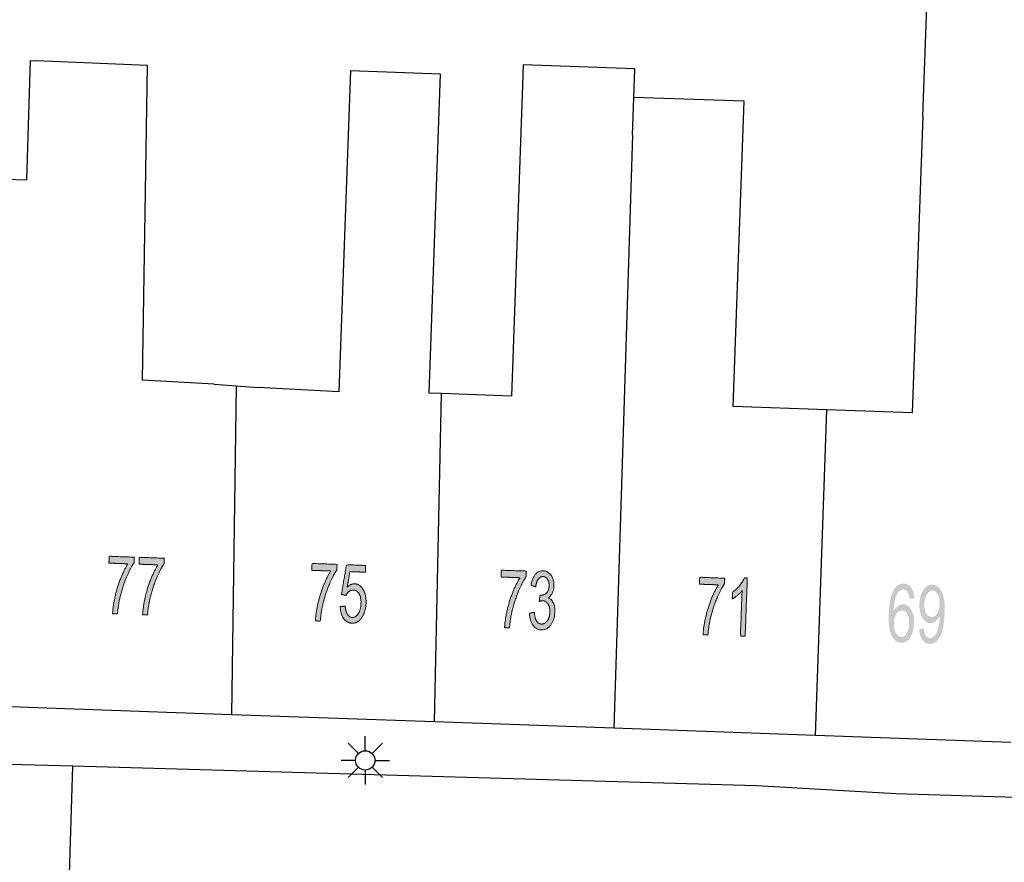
# Model space of a CAD drawing. Header units: metres. Extents: x 134521 to 134907, y 396000 to 396359.
# Tile 128 of 135: x 134787 to 134812, y 396281 to 396303. Entities that reach past the tile are written whole.
import ezdxf

# ---------------------------------------------------------------- set-up
doc = ezdxf.new("R2010")
doc.units = ezdxf.units.M
doc.header["$MEASUREMENT"] = 0

msp = doc.modelspace()

# ---------------------------------------------------------------- hatches: boundary and pattern name
at = {"linetype": 'Continuous', "lineweight": 0, "extrusion": (0, 0, -1)}
h = msp.add_hatch(color=251, dxfattribs=at)
edge = h.paths.add_edge_path()
edge.add_line((-134788.967, 396289.136), (-134788.974, 396289.313))
edge.add_line((-134788.974, 396289.313), (-134789.62, 396289.291))
edge.add_line((-134789.62, 396289.291), (-134789.615, 396289.147))
edge.add_spline(control_points=[(-134789.615, 396289.147), (-134789.514, 396288.998), (-134789.412, 396288.749), (-134789.309, 396288.5), (-134789.249, 396288.235), (-134789.206, 396288.048), (-134789.188, 396287.824)], knot_values=[0, 0, 0, 0.333333, 0.333333, 0.666667, 0.666667, 1, 1, 1], degree=2, periodic=0)
edge.add_line((-134789.188, 396287.824), (-134789.061, 396287.829))
edge.add_spline(control_points=[(-134789.061, 396287.829), (-134789.069, 396288.006), (-134789.122, 396288.255), (-134789.175, 396288.504), (-134789.266, 396288.733), (-134789.357, 396288.963), (-134789.456, 396289.119)], knot_values=[0, 0, 0, 0.333333, 0.333333, 0.666667, 0.666667, 1, 1, 1], degree=2, periodic=0)
edge.add_line((-134789.456, 396289.119), (-134788.967, 396289.136))
h = msp.add_hatch(color=251, dxfattribs=at)
edge = h.paths.add_edge_path()
edge.add_line((-134789.744, 396289.109), (-134789.75, 396289.286))
edge.add_line((-134789.75, 396289.286), (-134790.396, 396289.264))
edge.add_line((-134790.396, 396289.264), (-134790.391, 396289.12))
edge.add_spline(control_points=[(-134790.391, 396289.12), (-134790.291, 396288.971), (-134790.188, 396288.722), (-134790.086, 396288.473), (-134790.025, 396288.208), (-134789.982, 396288.021), (-134789.964, 396287.797)], knot_values=[0, 0, 0, 0.333333, 0.333333, 0.666667, 0.666667, 1, 1, 1], degree=2, periodic=0)
edge.add_line((-134789.964, 396287.797), (-134789.837, 396287.802))
edge.add_spline(control_points=[(-134789.837, 396287.802), (-134789.846, 396287.978), (-134789.899, 396288.227), (-134789.952, 396288.476), (-134790.043, 396288.706), (-134790.134, 396288.936), (-134790.233, 396289.092)], knot_values=[0, 0, 0, 0.333333, 0.333333, 0.666667, 0.666667, 1, 1, 1], degree=2, periodic=0)
edge.add_line((-134790.233, 396289.092), (-134789.744, 396289.109))
h = msp.add_hatch(color=251, dxfattribs=at)
edge = h.paths.add_edge_path()
edge.add_line((-134794.21, 396288.95), (-134794.216, 396289.127))
edge.add_line((-134794.216, 396289.127), (-134794.863, 396289.104))
edge.add_line((-134794.863, 396289.104), (-134794.858, 396288.961))
edge.add_spline(control_points=[(-134794.858, 396288.961), (-134794.757, 396288.812), (-134794.654, 396288.562), (-134794.551, 396288.313), (-134794.491, 396288.048), (-134794.447, 396287.862), (-134794.429, 396287.638)], knot_values=[0, 0, 0, 0.333333, 0.333333, 0.666667, 0.666667, 1, 1, 1], degree=2, periodic=0)
edge.add_line((-134794.429, 396287.638), (-134794.302, 396287.643))
edge.add_spline(control_points=[(-134794.302, 396287.643), (-134794.311, 396287.819), (-134794.364, 396288.068), (-134794.417, 396288.317), (-134794.509, 396288.547), (-134794.6, 396288.776), (-134794.699, 396288.932)], knot_values=[0, 0, 0, 0.333333, 0.333333, 0.666667, 0.666667, 1, 1, 1], degree=2, periodic=0)
edge.add_line((-134794.699, 396288.932), (-134794.21, 396288.95))
h = msp.add_hatch(color=251, dxfattribs=at)
edge = h.paths.add_edge_path()
edge.add_line((-134794.945, 396288.013), (-134795.074, 396288.024))
edge.add_spline(control_points=[(-134795.074, 396288.024), (-134795.083, 396287.883), (-134795.133, 396287.81), (-134795.182, 396287.737), (-134795.256, 396287.734), (-134795.345, 396287.731), (-134795.41, 396287.829), (-134795.475, 396287.927), (-134795.481, 396288.093), (-134795.487, 396288.251), (-134795.431, 396288.345), (-134795.376, 396288.438), (-134795.28, 396288.441), (-134795.22, 396288.443), (-134795.171, 396288.405), (-134795.122, 396288.366), (-134795.093, 396288.302)], knot_values=[0, 0, 0, 0.125, 0.125, 0.25, 0.25, 0.375, 0.375, 0.5, 0.5, 0.625, 0.625, 0.75, 0.75, 0.875, 0.875, 1, 1, 1], degree=2, periodic=0)
edge.add_line((-134795.093, 396288.302), (-134794.978, 396288.329))
edge.add_line((-134794.978, 396288.329), (-134795.103, 396289.095))
edge.add_line((-134795.103, 396289.095), (-134795.599, 396289.077))
edge.add_line((-134795.599, 396289.077), (-134795.593, 396288.901))
edge.add_line((-134795.593, 396288.901), (-134795.195, 396288.916))
edge.add_line((-134795.195, 396288.916), (-134795.126, 396288.515))
edge.add_spline(control_points=[(-134795.126, 396288.515), (-134795.22, 396288.606), (-134795.318, 396288.602), (-134795.449, 396288.598), (-134795.534, 396288.458), (-134795.619, 396288.319), (-134795.612, 396288.105), (-134795.604, 396287.901), (-134795.52, 396287.756), (-134795.417, 396287.577), (-134795.251, 396287.583), (-134795.115, 396287.588), (-134795.032, 396287.706), (-134794.95, 396287.823), (-134794.945, 396288.013)], knot_values=[0, 0, 0, 0.142857, 0.142857, 0.285714, 0.285714, 0.428571, 0.428571, 0.571429, 0.571429, 0.714286, 0.714286, 0.857143, 0.857143, 1, 1, 1], degree=2, periodic=0)
h = msp.add_hatch(color=251, dxfattribs=at)
edge = h.paths.add_edge_path()
edge.add_line((-134799.101, 396288.777), (-134799.108, 396288.954))
edge.add_line((-134799.108, 396288.954), (-134799.754, 396288.93))
edge.add_line((-134799.754, 396288.93), (-134799.749, 396288.786))
edge.add_spline(control_points=[(-134799.749, 396288.786), (-134799.648, 396288.638), (-134799.545, 396288.389), (-134799.442, 396288.139), (-134799.381, 396287.875), (-134799.337, 396287.688), (-134799.319, 396287.464)], knot_values=[0, 0, 0, 0.333333, 0.333333, 0.666667, 0.666667, 1, 1, 1], degree=2, periodic=0)
edge.add_line((-134799.319, 396287.464), (-134799.192, 396287.469))
edge.add_spline(control_points=[(-134799.192, 396287.469), (-134799.201, 396287.646), (-134799.254, 396287.895), (-134799.308, 396288.143), (-134799.399, 396288.373), (-134799.491, 396288.602), (-134799.59, 396288.758)], knot_values=[0, 0, 0, 0.333333, 0.333333, 0.666667, 0.666667, 1, 1, 1], degree=2, periodic=0)
edge.add_line((-134799.59, 396288.758), (-134799.101, 396288.777))
h = msp.add_hatch(color=251, dxfattribs=at)
edge = h.paths.add_edge_path()
edge.add_line((-134799.836, 396287.843), (-134799.96, 396287.863))
edge.add_spline(control_points=[(-134799.96, 396287.863), (-134799.975, 396287.705), (-134800.023, 396287.634), (-134800.071, 396287.563), (-134800.144, 396287.561), (-134800.231, 396287.557), (-134800.294, 396287.645), (-134800.357, 396287.733), (-134800.362, 396287.866), (-134800.366, 396287.993), (-134800.314, 396288.077), (-134800.262, 396288.161), (-134800.177, 396288.165), (-134800.142, 396288.166), (-134800.089, 396288.147)], knot_values=[0, 0, 0, 0.142857, 0.142857, 0.285714, 0.285714, 0.428571, 0.428571, 0.571429, 0.571429, 0.714286, 0.714286, 0.857143, 0.857143, 1, 1, 1], degree=2, periodic=0)
edge.add_line((-134800.089, 396288.147), (-134800.109, 396288.308))
edge.add_spline(control_points=[(-134800.109, 396288.308), (-134800.121, 396288.305), (-134800.129, 396288.305), (-134800.207, 396288.302), (-134800.272, 396288.361), (-134800.337, 396288.42), (-134800.342, 396288.548), (-134800.346, 396288.649), (-134800.302, 396288.717), (-134800.259, 396288.785), (-134800.187, 396288.788), (-134800.115, 396288.79), (-134800.065, 396288.725), (-134800.015, 396288.659), (-134799.996, 396288.524)], knot_values=[0, 0, 0, 0.142857, 0.142857, 0.285714, 0.285714, 0.428571, 0.428571, 0.571429, 0.571429, 0.714286, 0.714286, 0.857143, 0.857143, 1, 1, 1], degree=2, periodic=0)
edge.add_line((-134799.996, 396288.524), (-134799.875, 396288.561))
edge.add_spline(control_points=[(-134799.875, 396288.561), (-134799.904, 396288.746), (-134799.988, 396288.844), (-134800.071, 396288.943), (-134800.19, 396288.939), (-134800.272, 396288.936), (-134800.339, 396288.881), (-134800.406, 396288.825), (-134800.439, 396288.733), (-134800.472, 396288.641), (-134800.468, 396288.539), (-134800.465, 396288.442), (-134800.427, 396288.364), (-134800.389, 396288.285), (-134800.319, 396288.241), (-134800.407, 396288.207), (-134800.452, 396288.109), (-134800.497, 396288.01), (-134800.492, 396287.865), (-134800.485, 396287.669), (-134800.384, 396287.536), (-134800.284, 396287.403), (-134800.138, 396287.409), (-134800.006, 396287.414), (-134799.924, 396287.535), (-134799.841, 396287.655), (-134799.836, 396287.843)], knot_values=[0, 0, 0, 0.076923, 0.076923, 0.153846, 0.153846, 0.230769, 0.230769, 0.307692, 0.307692, 0.384615, 0.384615, 0.461538, 0.461538, 0.538462, 0.538462, 0.615385, 0.615385, 0.692308, 0.692308, 0.769231, 0.769231, 0.846154, 0.846154, 0.923077, 0.923077, 1, 1, 1], degree=2, periodic=0)
h = msp.add_hatch(color=251, dxfattribs=at)
edge = h.paths.add_edge_path()
edge.add_line((-134804.228, 396288.592), (-134804.235, 396288.77))
edge.add_line((-134804.235, 396288.77), (-134804.881, 396288.746))
edge.add_line((-134804.881, 396288.746), (-134804.876, 396288.603))
edge.add_spline(control_points=[(-134804.876, 396288.603), (-134804.775, 396288.454), (-134804.673, 396288.205), (-134804.57, 396287.956), (-134804.509, 396287.691), (-134804.466, 396287.504), (-134804.447, 396287.28)], knot_values=[0, 0, 0, 0.333333, 0.333333, 0.666667, 0.666667, 1, 1, 1], degree=2, periodic=0)
edge.add_line((-134804.447, 396287.28), (-134804.321, 396287.285))
edge.add_spline(control_points=[(-134804.321, 396287.285), (-134804.329, 396287.462), (-134804.383, 396287.711), (-134804.436, 396287.959), (-134804.527, 396288.189), (-134804.618, 396288.419), (-134804.717, 396288.575)], knot_values=[0, 0, 0, 0.333333, 0.333333, 0.666667, 0.666667, 1, 1, 1], degree=2, periodic=0)
edge.add_line((-134804.717, 396288.575), (-134804.228, 396288.592))
h = msp.add_hatch(color=251, dxfattribs=at)
edge = h.paths.add_edge_path()
edge.add_line((-134805.411, 396287.246), (-134805.288, 396287.25))
edge.add_line((-134805.288, 396287.25), (-134805.33, 396288.423))
edge.add_spline(control_points=[(-134805.33, 396288.423), (-134805.284, 396288.361), (-134805.21, 396288.3), (-134805.136, 396288.239), (-134805.077, 396288.21)], knot_values=[0, 0, 0, 0.5, 0.5, 1, 1, 1], degree=2, periodic=0)
edge.add_line((-134805.077, 396288.21), (-134805.084, 396288.387))
edge.add_spline(control_points=[(-134805.084, 396288.387), (-134805.189, 396288.456), (-134805.27, 396288.557), (-134805.35, 396288.657), (-134805.386, 396288.753)], knot_values=[0, 0, 0, 0.5, 0.5, 1, 1, 1], degree=2, periodic=0)
edge.add_line((-134805.386, 396288.753), (-134805.465, 396288.75))
edge.add_line((-134805.465, 396288.75), (-134805.411, 396287.246))
h = msp.add_hatch(color=251, dxfattribs=at)
edge = h.paths.add_edge_path()
edge.add_line((-134809.781, 396288.223), (-134809.659, 396288.213))
edge.add_spline(control_points=[(-134809.659, 396288.213), (-134809.646, 396288.322), (-134809.618, 396288.373), (-134809.571, 396288.454), (-134809.498, 396288.457), (-134809.439, 396288.459), (-134809.393, 396288.411), (-134809.332, 396288.35), (-134809.294, 396288.229), (-134809.256, 396288.109), (-134809.247, 396287.884), (-134809.295, 396287.984), (-134809.361, 396288.03), (-134809.427, 396288.077), (-134809.497, 396288.074), (-134809.62, 396288.07), (-134809.701, 396287.931), (-134809.783, 396287.793), (-134809.775, 396287.578), (-134809.769, 396287.437), (-134809.724, 396287.317), (-134809.679, 396287.198), (-134809.606, 396287.136), (-134809.533, 396287.074), (-134809.443, 396287.078), (-134809.289, 396287.083), (-134809.198, 396287.256), (-134809.108, 396287.429), (-134809.122, 396287.817), (-134809.138, 396288.251), (-134809.253, 396288.445), (-134809.353, 396288.613), (-134809.511, 396288.607), (-134809.629, 396288.603), (-134809.701, 396288.501), (-134809.772, 396288.399), (-134809.781, 396288.223)], knot_values=[0, 0, 0, 0.055556, 0.055556, 0.111111, 0.111111, 0.166667, 0.166667, 0.222222, 0.222222, 0.277778, 0.277778, 0.333333, 0.333333, 0.388889, 0.388889, 0.444444, 0.444444, 0.5, 0.5, 0.555556, 0.555556, 0.611111, 0.611111, 0.666667, 0.666667, 0.722222, 0.722222, 0.777778, 0.777778, 0.833333, 0.833333, 0.888889, 0.888889, 0.944444, 0.944444, 1, 1, 1], degree=2, periodic=0)
edge = h.paths.add_edge_path(flags=16)
edge.add_spline(control_points=[(-134809.255, 396287.596), (-134809.252, 396287.501), (-134809.275, 396287.413), (-134809.299, 396287.325), (-134809.345, 396287.278), (-134809.392, 396287.231), (-134809.445, 396287.229), (-134809.524, 396287.226), (-134809.583, 396287.318), (-134809.642, 396287.41), (-134809.648, 396287.571), (-134809.654, 396287.727), (-134809.602, 396287.818), (-134809.55, 396287.91), (-134809.466, 396287.913), (-134809.383, 396287.916), (-134809.322, 396287.829), (-134809.261, 396287.741), (-134809.255, 396287.596)], knot_values=[0, 0, 0, 0.111111, 0.111111, 0.222222, 0.222222, 0.333333, 0.333333, 0.444444, 0.444444, 0.555556, 0.555556, 0.666667, 0.666667, 0.777778, 0.777778, 0.888889, 0.888889, 1, 1, 1], degree=2, periodic=0)
h = msp.add_hatch(color=251, dxfattribs=at)
edge = h.paths.add_edge_path()
edge.add_line((-134809.909, 396287.433), (-134810.028, 396287.445))
edge.add_spline(control_points=[(-134810.028, 396287.445), (-134810.038, 396287.319), (-134810.078, 396287.262), (-134810.118, 396287.204), (-134810.184, 396287.201), (-134810.241, 396287.199), (-134810.285, 396287.236), (-134810.329, 396287.274), (-134810.358, 396287.338), (-134810.388, 396287.402), (-134810.41, 396287.512), (-134810.433, 396287.621), (-134810.437, 396287.736), (-134810.438, 396287.748), (-134810.438, 396287.773), (-134810.398, 396287.686), (-134810.332, 396287.634), (-134810.266, 396287.581), (-134810.192, 396287.584), (-134810.068, 396287.589), (-134809.987, 396287.727), (-134809.907, 396287.865), (-134809.915, 396288.086), (-134809.923, 396288.313), (-134810.018, 396288.449), (-134810.113, 396288.585), (-134810.247, 396288.58), (-134810.345, 396288.576), (-134810.423, 396288.494), (-134810.5, 396288.413), (-134810.537, 396288.266), (-134810.573, 396288.118), (-134810.563, 396287.843), (-134810.553, 396287.555), (-134810.505, 396287.387), (-134810.457, 396287.218), (-134810.371, 396287.132), (-134810.286, 396287.046), (-134810.176, 396287.051), (-134810.059, 396287.055), (-134809.988, 396287.155), (-134809.917, 396287.256), (-134809.909, 396287.433)], knot_values=[0, 0, 0, 0.047619, 0.047619, 0.095238, 0.095238, 0.142857, 0.142857, 0.190476, 0.190476, 0.238095, 0.238095, 0.285714, 0.285714, 0.333333, 0.333333, 0.380952, 0.380952, 0.428571, 0.428571, 0.47619, 0.47619, 0.52381, 0.52381, 0.571429, 0.571429, 0.619048, 0.619048, 0.666667, 0.666667, 0.714286, 0.714286, 0.761905, 0.761905, 0.809524, 0.809524, 0.857143, 0.857143, 0.904762, 0.904762, 0.952381, 0.952381, 1, 1, 1], degree=2, periodic=0)
edge = h.paths.add_edge_path(flags=16)
edge.add_spline(control_points=[(-134810.435, 396288.076), (-134810.441, 396288.234), (-134810.389, 396288.329), (-134810.336, 396288.424), (-134810.257, 396288.427), (-134810.175, 396288.43), (-134810.111, 396288.332), (-134810.047, 396288.234), (-134810.041, 396288.075), (-134810.036, 396287.932), (-134810.09, 396287.84), (-134810.144, 396287.748), (-134810.228, 396287.745), (-134810.313, 396287.742), (-134810.371, 396287.83), (-134810.429, 396287.917), (-134810.435, 396288.076)], knot_values=[0, 0, 0, 0.125, 0.125, 0.25, 0.25, 0.375, 0.375, 0.5, 0.5, 0.625, 0.625, 0.75, 0.75, 0.875, 0.875, 1, 1, 1], degree=2, periodic=0)

# ---------------------------------------------------------------- linework, layer by layer
at = {"color": 251}
for p, q in [((134810.003, 396300.689), (134810.178, 396305.603)), ((134786.846, 396299.048), (134786.939, 396302.131)), ((134786.939, 396302.131), (134787.094, 396302.124)), ((134789.96, 396301.999), (134787.094, 396302.124)), ((134789.836, 396293.863), (134789.96, 396301.999)), ((134799.674, 396302.016), (134799.647, 396301.253)), ((134802.562, 396301.913), (134799.674, 396302.016)), ((134802.536, 396301.178), (134802.562, 396301.913)), ((134795.206, 396301.864), (134794.91, 396293.569)), ((134797.539, 396301.781), (134795.206, 396301.864)), ((134797.245, 396293.531), (134797.539, 396301.781)), ((134799.647, 396301.253), (134799.369, 396293.455)), ((134802.501, 396300.201), (134802.536, 396301.178)), ((134805.381, 396301.077), (134802.536, 396301.178)), ((134805.1, 396293.189), (134805.381, 396301.077)), ((134810.003, 396300.689), (134809.73, 396293.024)), ((134802.501, 396300.201), (134802.013, 396284.866)), ((134786.281, 396299.065), (134786.846, 396299.048)), ((134791.686, 396293.761), (134789.836, 396293.863)), ((134791.686, 396293.761), (134792.253, 396293.719)), ((134792.253, 396293.719), (134792.133, 396285.218)), ((134792.253, 396293.719), (134792.82, 396293.676)), ((134794.91, 396293.569), (134792.82, 396293.676)), ((134797.56, 396293.52), (134797.245, 396293.531)), ((134797.378, 396285.031), (134797.56, 396293.52)), ((134799.369, 396293.455), (134797.56, 396293.52)), ((134807.518, 396293.103), (134805.1, 396293.189)), ((134807.232, 396284.68), (134807.518, 396293.103)), ((134809.73, 396293.024), (134807.518, 396293.103)), ((134786.887, 396285.406), (134786.45, 396285.422)), ((134792.133, 396285.218), (134786.887, 396285.406)), ((134797.378, 396285.031), (134792.133, 396285.218)), ((134802.013, 396284.866), (134797.378, 396285.031)), ((134807.232, 396284.68), (134802.013, 396284.866)), ((134795.591, 396284.286), (134795.591, 396284.661)), ((134812.276, 396284.5), (134807.232, 396284.68)), ((134795.414, 396284.213), (134795.149, 396284.478)), ((134795.768, 396284.213), (134796.033, 396284.478)), ((134788.033, 396283.883), (134772.884, 396284.347)), ((134787.907, 396279.63), (134788.033, 396283.883)), ((134805.707, 396283.379), (134788.033, 396283.883)), ((134795.341, 396284.036), (134794.966, 396284.036)), ((134795.414, 396283.859), (134795.149, 396283.594)), ((134796.033, 396283.594), (134795.768, 396283.859)), ((134795.841, 396284.036), (134796.216, 396284.036)), ((134795.591, 396283.786), (134795.591, 396283.411)), ((134809.3, 396283.17), (134805.707, 396283.379)), ((134834.185, 396282.442), (134809.3, 396283.17))]:
    msp.add_line(p, q, dxfattribs=at)
msp.add_circle((134795.591, 396284.036), 0.25, dxfattribs=at)
at = {"color": 251, "linetype": 'Continuous', "lineweight": 0}
for points, knots in [([(134788.967, 396289.136), (134788.97, 396289.225), (134788.974, 396289.313), (134789.297, 396289.302), (134789.62, 396289.291), (134789.618, 396289.219), (134789.615, 396289.147), (134789.514, 396288.998), (134789.412, 396288.749), (134789.309, 396288.5), (134789.249, 396288.235), (134789.206, 396288.048), (134789.188, 396287.824), (134789.124, 396287.827), (134789.061, 396287.829), (134789.069, 396288.006), (134789.122, 396288.255), (134789.175, 396288.504), (134789.266, 396288.733), (134789.357, 396288.963), (134789.456, 396289.119), (134789.212, 396289.128), (134788.967, 396289.136)], [0, 0, 0, 0.066667, 0.066667, 0.133333, 0.133333, 0.2, 0.2, 0.266667, 0.266667, 0.333333, 0.333333, 0.4, 0.4, 0.6, 0.6, 0.666667, 0.666667, 0.733333, 0.733333, 0.8, 0.8, 1, 1, 1]), ([(134789.744, 396289.109), (134789.747, 396289.198), (134789.75, 396289.286), (134790.073, 396289.275), (134790.396, 396289.264), (134790.394, 396289.192), (134790.391, 396289.12), (134790.291, 396288.971), (134790.188, 396288.722), (134790.086, 396288.473), (134790.025, 396288.208), (134789.982, 396288.021), (134789.964, 396287.797), (134789.901, 396287.799), (134789.837, 396287.802), (134789.846, 396287.978), (134789.899, 396288.227), (134789.952, 396288.476), (134790.043, 396288.706), (134790.134, 396288.936), (134790.233, 396289.092), (134789.988, 396289.101), (134789.744, 396289.109)], [0, 0, 0, 0.066667, 0.066667, 0.133333, 0.133333, 0.2, 0.2, 0.266667, 0.266667, 0.333333, 0.333333, 0.4, 0.4, 0.6, 0.6, 0.666667, 0.666667, 0.733333, 0.733333, 0.8, 0.8, 1, 1, 1]), ([(134794.21, 396288.95), (134794.213, 396289.039), (134794.216, 396289.127), (134794.54, 396289.116), (134794.863, 396289.104), (134794.86, 396289.032), (134794.858, 396288.961), (134794.757, 396288.812), (134794.654, 396288.562), (134794.551, 396288.313), (134794.491, 396288.048), (134794.447, 396287.862), (134794.429, 396287.638), (134794.366, 396287.64), (134794.302, 396287.643), (134794.311, 396287.819), (134794.364, 396288.068), (134794.417, 396288.317), (134794.509, 396288.547), (134794.6, 396288.776), (134794.699, 396288.932), (134794.454, 396288.941), (134794.21, 396288.95)], [0, 0, 0, 0.066667, 0.066667, 0.133333, 0.133333, 0.2, 0.2, 0.266667, 0.266667, 0.333333, 0.333333, 0.4, 0.4, 0.6, 0.6, 0.666667, 0.666667, 0.733333, 0.733333, 0.8, 0.8, 1, 1, 1]), ([(134794.945, 396288.013), (134795.01, 396288.019), (134795.074, 396288.024), (134795.083, 396287.883), (134795.133, 396287.81), (134795.182, 396287.737), (134795.256, 396287.734), (134795.345, 396287.731), (134795.41, 396287.829), (134795.475, 396287.927), (134795.481, 396288.093), (134795.487, 396288.251), (134795.431, 396288.345), (134795.376, 396288.438), (134795.28, 396288.441), (134795.22, 396288.443), (134795.171, 396288.405), (134795.122, 396288.366), (134795.093, 396288.302), (134795.035, 396288.315), (134794.978, 396288.329), (134795.041, 396288.712), (134795.103, 396289.095), (134795.351, 396289.086), (134795.599, 396289.077), (134795.596, 396288.989), (134795.593, 396288.901), (134795.394, 396288.909), (134795.195, 396288.916), (134795.16, 396288.716), (134795.126, 396288.515), (134795.22, 396288.606), (134795.318, 396288.602), (134795.449, 396288.598), (134795.534, 396288.458), (134795.619, 396288.319), (134795.612, 396288.105), (134795.604, 396287.901), (134795.52, 396287.756), (134795.417, 396287.577), (134795.251, 396287.583), (134795.115, 396287.588), (134795.032, 396287.706), (134794.95, 396287.823), (134794.945, 396288.013)], [0, 0, 0, 0.25, 0.25, 0.28125, 0.28125, 0.3125, 0.3125, 0.34375, 0.34375, 0.375, 0.375, 0.40625, 0.40625, 0.4375, 0.4375, 0.46875, 0.46875, 0.5, 0.5, 0.541667, 0.541667, 0.583333, 0.583333, 0.625, 0.625, 0.666667, 0.666667, 0.708333, 0.708333, 0.75, 0.75, 0.785714, 0.785714, 0.821429, 0.821429, 0.857143, 0.857143, 0.892857, 0.892857, 0.928571, 0.928571, 0.964286, 0.964286, 1, 1, 1]), ([(134799.101, 396288.777), (134799.104, 396288.865), (134799.108, 396288.954), (134799.431, 396288.942), (134799.754, 396288.93), (134799.752, 396288.858), (134799.749, 396288.786), (134799.648, 396288.638), (134799.545, 396288.389), (134799.442, 396288.139), (134799.381, 396287.875), (134799.337, 396287.688), (134799.319, 396287.464), (134799.255, 396287.467), (134799.192, 396287.469), (134799.201, 396287.646), (134799.254, 396287.895), (134799.308, 396288.143), (134799.399, 396288.373), (134799.491, 396288.602), (134799.59, 396288.758), (134799.345, 396288.768), (134799.101, 396288.777)], [0, 0, 0, 0.066667, 0.066667, 0.133333, 0.133333, 0.2, 0.2, 0.266667, 0.266667, 0.333333, 0.333333, 0.4, 0.4, 0.6, 0.6, 0.666667, 0.666667, 0.733333, 0.733333, 0.8, 0.8, 1, 1, 1]), ([(134799.836, 396287.843), (134799.898, 396287.853), (134799.96, 396287.863), (134799.975, 396287.705), (134800.023, 396287.634), (134800.071, 396287.563), (134800.144, 396287.561), (134800.231, 396287.557), (134800.294, 396287.645), (134800.357, 396287.733), (134800.362, 396287.866), (134800.366, 396287.993), (134800.314, 396288.077), (134800.262, 396288.161), (134800.177, 396288.165), (134800.142, 396288.166), (134800.089, 396288.147), (134800.099, 396288.228), (134800.109, 396288.308), (134800.121, 396288.305), (134800.129, 396288.305), (134800.207, 396288.302), (134800.272, 396288.361), (134800.337, 396288.42), (134800.342, 396288.548), (134800.346, 396288.649), (134800.302, 396288.717), (134800.259, 396288.785), (134800.187, 396288.788), (134800.115, 396288.79), (134800.065, 396288.725), (134800.015, 396288.659), (134799.996, 396288.524), (134799.935, 396288.543), (134799.875, 396288.561), (134799.904, 396288.746), (134799.988, 396288.844), (134800.071, 396288.943), (134800.19, 396288.939), (134800.272, 396288.936), (134800.339, 396288.881), (134800.406, 396288.825), (134800.439, 396288.733), (134800.472, 396288.641), (134800.468, 396288.539), (134800.465, 396288.442), (134800.427, 396288.364), (134800.389, 396288.285), (134800.319, 396288.241), (134800.407, 396288.207), (134800.452, 396288.109), (134800.497, 396288.01), (134800.492, 396287.865), (134800.485, 396287.669), (134800.384, 396287.536), (134800.284, 396287.403), (134800.138, 396287.409), (134800.006, 396287.414), (134799.924, 396287.535), (134799.841, 396287.655), (134799.836, 396287.843)], [0, 0, 0, 0.166667, 0.166667, 0.190476, 0.190476, 0.214286, 0.214286, 0.238095, 0.238095, 0.261905, 0.261905, 0.285714, 0.285714, 0.309524, 0.309524, 0.333333, 0.333333, 0.5, 0.5, 0.52381, 0.52381, 0.547619, 0.547619, 0.571429, 0.571429, 0.595238, 0.595238, 0.619048, 0.619048, 0.642857, 0.642857, 0.666667, 0.666667, 0.833333, 0.833333, 0.846154, 0.846154, 0.858974, 0.858974, 0.871795, 0.871795, 0.884615, 0.884615, 0.897436, 0.897436, 0.910256, 0.910256, 0.923077, 0.923077, 0.935897, 0.935897, 0.948718, 0.948718, 0.961538, 0.961538, 0.974359, 0.974359, 0.987179, 0.987179, 1, 1, 1]), ([(134804.228, 396288.592), (134804.232, 396288.681), (134804.235, 396288.77), (134804.558, 396288.758), (134804.881, 396288.746), (134804.879, 396288.675), (134804.876, 396288.603), (134804.775, 396288.454), (134804.673, 396288.205), (134804.57, 396287.956), (134804.509, 396287.691), (134804.466, 396287.504), (134804.447, 396287.28), (134804.384, 396287.283), (134804.321, 396287.285), (134804.329, 396287.462), (134804.383, 396287.711), (134804.436, 396287.959), (134804.527, 396288.189), (134804.618, 396288.419), (134804.717, 396288.575), (134804.473, 396288.584), (134804.228, 396288.592)], [0, 0, 0, 0.066667, 0.066667, 0.133333, 0.133333, 0.2, 0.2, 0.266667, 0.266667, 0.333333, 0.333333, 0.4, 0.4, 0.6, 0.6, 0.666667, 0.666667, 0.733333, 0.733333, 0.8, 0.8, 1, 1, 1]), ([(134805.411, 396287.246), (134805.35, 396287.248), (134805.288, 396287.25), (134805.309, 396287.836), (134805.33, 396288.423), (134805.284, 396288.361), (134805.21, 396288.3), (134805.136, 396288.239), (134805.077, 396288.21), (134805.08, 396288.299), (134805.084, 396288.387), (134805.189, 396288.456), (134805.27, 396288.557), (134805.35, 396288.657), (134805.386, 396288.753), (134805.425, 396288.752), (134805.465, 396288.75), (134805.438, 396287.998), (134805.411, 396287.246)], [0, 0, 0, 0.1, 0.1, 0.2, 0.2, 0.3, 0.3, 0.4, 0.4, 0.6, 0.6, 0.7, 0.7, 0.8, 0.8, 0.9, 0.9, 1, 1, 1])]:
    msp.add_open_spline(points, degree=2, knots=knots, dxfattribs=at)

doc.saveas('drawing.dxf')
